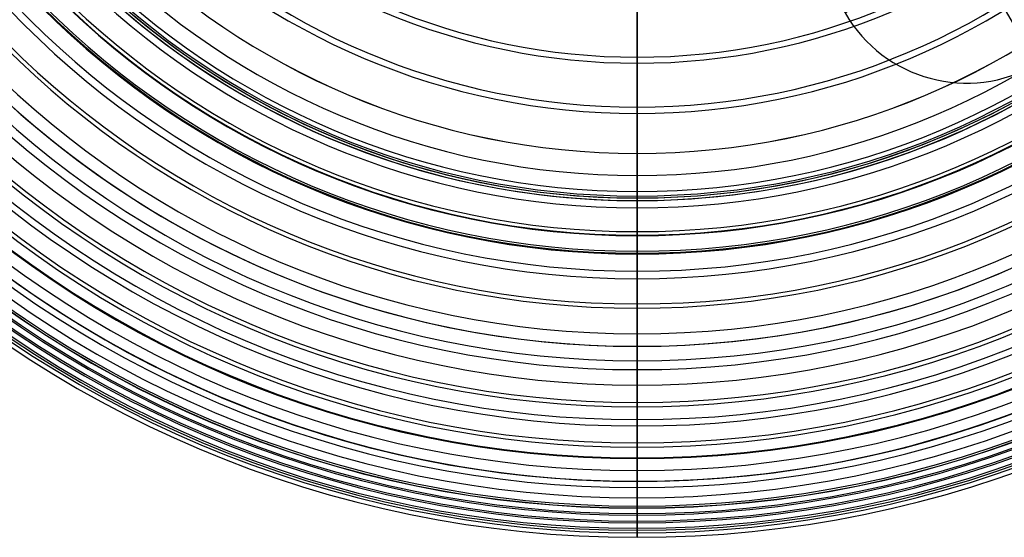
# Model space of a CAD drawing. Header units: millimetres. Extents: x 1243 to 1444, y 1160 to 1364.
# Tile 2 of 239: x 1288 to 1376, y 1162 to 1208. Entities that reach past the tile are written whole.
import ezdxf

# ---------------------------------------------------------------- set-up
doc = ezdxf.new("R2010")
doc.units = ezdxf.units.MM
doc.header["$MEASUREMENT"] = 0
doc.layers.add('Default', color=7, linetype='Continuous', true_color=0x000000)

# ---------------------------------------------------------------- blocks, each defined once
blk = doc.blocks.new('5_5')
at = {"layer": 'Default', "extrusion": (0, 1, 0)}
for centre, radius, start, end in [((-1343.266, 0, 1447.51), 57.983, 360, 180), ((-1343.266, 0, 1446.268), 57.448, 0, 180), ((-1343.266, 0, 1445.662), 62.469, 0, 180), ((-1343.266, 0, 1443.632), 61.903, 0, 180), ((-1343.266, 0, 1442.464), 66.021, 0, 180), ((-1343.266, 0, 1440.797), 66.024, 0, 180), ((-1343.266, 0, 1437.777), 69.824, 0, 180), ((-1343.266, 0, 1436.412), 73.363, 360, 180), ((-1343.266, 0, 1434.587), 73.32, 0, 180), ((-1343.266, 0, 1433.493), 77.201, 0, 180), ((-1343.266, 0, 1431.239), 76.523, 0, 180), ((-1343.266, 0, 1429.428), 79.829, 0, 180), ((-1343.266, 0, 1427.747), 79.447, 360, 180), ((-1343.266, 0, 1426.05), 83.224, 0, 180), ((-1343.266, 0, 1424.123), 82.105, 0, 180), ((-1343.266, 0, 1421.665), 85.305, 0, 180), ((-1343.266, 0, 1420.381), 84.511, 0, 180), ((-1343.266, 0, 1417.918), 88.226, 360, 180), ((-1343.266, 0, 1417.918), 88.226, 0, 180), ((-1343.266, 0, 1416.534), 86.675, 0, 180), ((-1343.266, 0, 1413.319), 89.759, 0, 180), ((-1343.266, 0, 1412.596), 88.61, 0, 180), ((-1343.266, 0, 1409.303), 92.213, 0, 180), ((-1343.266, 0, 1408.582), 90.327, 0, 180), ((-1343.266, 0, 1404.592), 93.232, 0, 180), ((-1343.266, 0, 1404.503), 91.839, 0, 180), ((-1343.266, 0, 1400.395), 95.256, 0, 131.81394), ((-1343.266, 0, 1400.395), 95.256, 5.00707, 180), ((-1343.266, 0, 1400.377), 93.158, 0, 180), ((-1343.266, 0, 1396.216), 94.294, 0, 180), ((-1343.266, 0, 1395.656), 95.818, 0, 180), ((-1343.266, 0, 1392.035), 95.259, 0, 180), ((-1343.266, 0, 1391.348), 97.463, 0, 180), ((-1343.266, 0, 1386.641), 97.636, 0, 180), ((-1343.266, 0, 1383.676), 96.726, 0, 180), ((-1343.266, 0, 1382.267), 98.955, 0, 180), ((-1343.266, 0, 1382.267), 98.955, 0, 180), ((-1343.266, 0, 1377.623), 98.805, 0, 180), ((-1343.266, 0, 1375.417), 97.654, 0, 180), ((-1343.266, 0, 1373.206), 99.85, 0, 180), ((-1343.266, 0, 1368.637), 99.435, 0, 180), ((-1343.266, 0, 1367.379), 98.14, 0, 180), ((-1343.266, 0, 1359.681), 99.626, 0, 180), ((-1343.266, 0, 1359.681), 98.28, 360, 180), ((-1343.266, 0, 1355.178), 100.253, 0, 180), ((-1343.266, 0, 1351.983), 98.14, 0, 180), ((-1343.266, 0, 1350.725), 99.435, 0, 180), ((-1343.266, 0, 1346.155), 99.85, 360, 180), ((-1343.266, 0, 1346.155), 99.85, 360, 180), ((-1343.266, 0, 1343.945), 97.654, 0, 180), ((-1343.266, 0, 1341.739), 98.805, 0, 180), ((-1343.266, 0, 1337.095), 98.955, 0, 180), ((-1343.266, 0, 1335.686), 96.726, 0, 180), ((-1343.266, 0, 1332.721), 97.636, 0, 180), ((-1343.266, 0, 1328.013), 97.463, 0, 180), ((-1343.266, 0, 1327.326), 95.259, 0, 180), ((-1343.266, 0, 1323.705), 95.818, 0, 180), ((-1343.266, 0, 1323.146), 94.294, 0, 180), ((-1343.266, 0, 1318.967), 95.256, 0, 180), ((-1343.266, 0, 1318.985), 93.158, 0, 180), ((-1343.266, 0, 1314.77), 93.232, 0, 180), ((-1343.266, 0, 1314.858), 91.839, 0, 180), ((-1343.266, 0, 1310.78), 90.327, 360, 180), ((-1343.266, 0, 1310.059), 92.213, 0, 180), ((-1343.266, 0, 1306.765), 88.61, 0, 180), ((-1343.266, 0, 1306.043), 89.759, 0, 180), ((-1343.266, 0, 1302.828), 86.675, 0, 180), ((-1343.266, 0, 1301.443), 88.226, 360, 180), ((-1343.266, 0, 1301.443), 88.226, 0, 180), ((-1343.266, 0, 1298.981), 84.511, 0, 180), ((-1343.266, 0, 1297.697), 85.305, 0, 180), ((-1343.266, 0, 1295.239), 82.105, 0, 180), ((-1343.266, 0, 1293.312), 83.224, 0, 54.79441), ((-1343.266, 0, 1293.312), 83.224, 2.93121, 180), ((-1343.266, 0, 1291.615), 79.447, 0, 180), ((-1343.266, 0, 1289.934), 79.829, 0, 180), ((-1343.266, 0, 1288.123), 76.523, 0, 180), ((-1343.266, 0, 1284.775), 73.32, 0, 180), ((-1343.266, 0, 1282.95), 73.363, 360, 180), ((-1343.266, 0, 1281.585), 69.824, 0, 180), ((-1343.266, 0, 1279.293), 70.233, 49.0928, 180), ((-1343.266, 0, 1278.565), 66.024, 0, 180), ((-1343.266, 0, 1276.897), 66.021, 0, 180), ((-1343.266, 0, 1275.73), 61.903, 360, 180), ((-1343.266, 0, 1273.699), 62.469, 0, 180), ((-1343.266, 0, 1273.699), 62.469, 360, 180), ((-1343.266, 0, 1273.093), 57.448, 0, 180), ((-1343.266, 0, 1271.852), 57.983, 0, 180)]:
    blk.add_arc(centre, radius, start, end, dxfattribs=at)
at = {"layer": 'Default', "extrusion": (-1.81988e-15, 1, 7.27954e-15)}
blk.add_arc((-1343.266, 0, 1445.662), 62.469, 0, 180, dxfattribs=at)
at = {"layer": 'Default', "extrusion": (-4.71643e-30, 1, 9.71226e-15)}
blk.add_arc((-1343.266, 0, 1440.069), 70.233, 0, 180, dxfattribs=at)
at = {"layer": 'Default', "extrusion": (-1.47261e-15, 1, 8.83563e-15)}
blk.add_arc((-1343.266, 0, 1433.493), 77.201, 360, 180, dxfattribs=at)
at = {"layer": 'Default', "extrusion": (4.96178e-30, 1, -1.09283e-14)}
blk.add_arc((-1343.266, 0, 1426.05), 83.224, 0, 180, dxfattribs=at)
at = {"layer": 'Default', "extrusion": (1.28858e-15, 1, 9.12566e-29)}
blk.add_arc((-1343.266, 0, 1417.918), 88.226, 0, 180, dxfattribs=at)
at = {"layer": 'Default', "extrusion": (2.72962e-30, 1, -9.86295e-15)}
blk.add_arc((-1343.266, 0, 1409.303), 92.213, 0, 180, dxfattribs=at)
at = {"layer": 'Default', "extrusion": (-1.66372e-12, 1, -1.19349e-14)}
blk.add_arc((-1343.266, 0, 1400.395), 95.256, 0, 180, dxfattribs=at)
at = {"layer": 'Default', "extrusion": (-4.17595e-13, 1, 2.33293e-15)}
blk.add_arc((-1343.266, 0, 1391.348), 97.463, 0, 180, dxfattribs=at)
at = {"layer": 'Default', "extrusion": (1.67516e-30, 1, 9.191e-15)}
blk.add_arc((-1343.266, 0, 1382.267), 98.955, 0, 180, dxfattribs=at)
at = {"layer": 'Default', "extrusion": (9.72268e-31, 1, 6.83146e-15)}
blk.add_arc((-1343.266, 0, 1373.206), 99.85, 0, 180, dxfattribs=at)
at = {"layer": 'Default', "extrusion": (2.59579e-43, 1, -3.76125e-28)}
blk.add_arc((-1343.266, 0, 1364.183), 100.253, 0, 180, dxfattribs=at)
at = {"layer": 'Default', "extrusion": (2.26801e-15, 1, 1.134e-14)}
blk.add_arc((-1343.266, 0, 1355.178), 100.253, 0, 180, dxfattribs=at)
at = {"layer": 'Default', "extrusion": (2.7331e-43, 1, -2.29181e-28)}
blk.add_arc((-1343.266, 0, 1346.155), 99.85, 360, 180, dxfattribs=at)
at = {"layer": 'Default', "extrusion": (1.14887e-15, 1, -2.29775e-15)}
blk.add_arc((-1343.266, 0, 1337.095), 98.955, 0, 180, dxfattribs=at)
at = {"layer": 'Default', "extrusion": (2.33293e-15, 1, 9.33173e-15)}
blk.add_arc((-1343.266, 0, 1328.013), 97.463, 0, 180, dxfattribs=at)
at = {"layer": 'Default', "extrusion": (-5.80036e-13, 1, -7.16094e-15)}
blk.add_arc((-1343.266, 0, 1318.967), 95.256, 0, 180, dxfattribs=at)
at = {"layer": 'Default', "extrusion": (2.91694e-30, 1, -4.93148e-15)}
blk.add_arc((-1343.266, 0, 1310.059), 92.213, 360, 180, dxfattribs=at)
at = {"layer": 'Default', "extrusion": (-1.28858e-15, 1, 0)}
blk.add_arc((-1343.266, 0, 1301.443), 88.226, 0, 180, dxfattribs=at)
at = {"layer": 'Default', "extrusion": (-1.92611e-12, 1, 1.36603e-14)}
blk.add_arc((-1343.266, 0, 1293.312), 83.224, 0, 180, dxfattribs=at)
at = {"layer": 'Default', "extrusion": (-4.56396e-44, 1, -2.55356e-27)}
blk.add_arc((-1343.266, 0, 1285.869), 77.201, 0, 180, dxfattribs=at)
at = {"layer": 'Default', "extrusion": (-1.48598e-12, 1, -3.23742e-15)}
blk.add_arc((-1343.266, 0, 1279.293), 70.233, 360, 180, dxfattribs=at)
at = {"layer": 'Default', "extrusion": (1.81988e-15, 1, -7.27954e-15)}
blk.add_arc((-1343.266, 0, 1273.699), 62.469, 0, 180, dxfattribs=at)
at = {"layer": 'Default'}
for points, knots in [([(1343.266, 1450.238, 49.108), (1343.266, 1449.749, 50.298), (1343.266, 1448.516, 53.122), (1343.266, 1446.353, 57.417), (1343.266, 1443.712, 61.885), (1343.266, 1440.871, 66.018), (1343.266, 1437.845, 69.829), (1343.266, 1434.648, 73.333), (1343.266, 1431.292, 76.543), (1343.266, 1427.792, 79.473), (1343.266, 1424.161, 82.135), (1343.266, 1420.413, 84.542), (1343.266, 1416.561, 86.707), (1343.266, 1412.619, 88.642), (1343.266, 1408.6, 90.358), (1343.266, 1404.52, 91.869), (1343.266, 1400.391, 93.185), (1343.266, 1396.23, 94.319), (1343.266, 1390.677, 95.599), (1343.266, 1383.746, 96.804), (1343.266, 1375.508, 97.717), (1343.266, 1367.498, 98.19), (1343.266, 1359.681, 98.323), (1343.266, 1351.863, 98.19), (1343.266, 1343.853, 97.717), (1343.266, 1335.616, 96.804), (1343.266, 1328.684, 95.599), (1343.266, 1323.132, 94.319), (1343.266, 1318.97, 93.185), (1343.266, 1314.842, 91.869), (1343.266, 1310.762, 90.358), (1343.266, 1306.743, 88.642), (1343.266, 1302.801, 86.707), (1343.266, 1298.949, 84.542), (1343.266, 1295.2, 82.135), (1343.266, 1291.569, 79.473), (1343.266, 1288.069, 76.543), (1343.266, 1284.714, 73.333), (1343.266, 1281.517, 69.829), (1343.266, 1278.49, 66.018), (1343.266, 1275.65, 61.885), (1343.266, 1273.009, 57.417), (1343.266, 1270.846, 53.122), (1343.266, 1269.613, 50.299), (1343.266, 1269.124, 49.109)], [2.203514, 2.203514, 2.203514, 2.203514, 6.063863, 11.444991, 16.622375, 21.624877, 26.479795, 31.212676, 35.846662, 40.402167, 44.896964, 49.345879, 53.760181, 58.1482, 62.515692, 66.865732, 71.198567, 75.512334, 79.803337, 88.29194, 96.603738, 104.657499, 112.357725, 120.057945, 128.111705, 136.423512, 144.912106, 149.203116, 153.516863, 157.849718, 162.199751, 166.567246, 170.955264, 175.369566, 179.818481, 184.313278, 188.868782, 193.50277, 198.235649, 203.090568, 208.093071, 213.270453, 218.651582, 222.510554, 222.510554, 222.510554, 222.510554]), ([(1343.266, 1445.662, 62.469), (1343.266, 1446.111, 60.915), (1343.266, 1447.331, 57.926), (1343.266, 1449.195, 55.293), (1343.266, 1450.237, 54.105)], [0.208469, 0.208469, 0.208469, 0.208469, 5.069811, 9.819803, 9.819803, 9.819803, 9.819803]), ([(1343.266, 1440.069, 70.233), (1343.266, 1440.714, 68.752), (1343.266, 1442.307, 65.934), (1343.266, 1444.478, 63.535), (1343.266, 1445.662, 62.469)], [0.208421, 0.208421, 0.208421, 0.208421, 5.06236, 9.850708, 9.850708, 9.850708, 9.850708]), ([(1343.266, 1433.493, 77.201), (1343.266, 1434.327, 75.827), (1343.266, 1436.281, 73.244), (1343.266, 1438.748, 71.144), (1343.266, 1440.069, 70.233)], [0.208398, 0.208398, 0.208398, 0.208398, 5.039199, 9.861294, 9.861294, 9.861294, 9.861294]), ([(1343.266, 1426.05, 83.224), (1343.266, 1427.052, 81.981), (1343.266, 1429.33, 79.681), (1343.266, 1432.053, 77.93), (1343.266, 1433.493, 77.201)], [0.208406, 0.208406, 0.208406, 0.208406, 5.006448, 9.855147, 9.855147, 9.855147, 9.855147]), ([(1343.266, 1417.918, 88.226), (1343.266, 1419.057, 87.126), (1343.266, 1421.599, 85.133), (1343.266, 1424.522, 83.756), (1343.266, 1426.05, 83.224)], [0.208442, 0.208442, 0.208442, 0.208442, 4.967942, 9.830576, 9.830576, 9.830576, 9.830576]), ([(1343.266, 1409.303, 92.213), (1343.266, 1410.545, 91.254), (1343.266, 1413.283, 89.57), (1343.266, 1416.338, 88.562), (1343.266, 1417.918, 88.226)], [0.208502, 0.208502, 0.208502, 0.208502, 4.92476, 9.782341, 9.782341, 9.782341, 9.782341]), ([(1343.266, 1400.395, 95.256), (1343.266, 1401.709, 94.428), (1343.266, 1404.579, 93.031), (1343.266, 1407.704, 92.367), (1343.266, 1409.303, 92.213)], [0.208576, 0.208576, 0.208576, 0.208576, 4.877944, 9.708285, 9.708285, 9.708285, 9.708285]), ([(1343.266, 1391.348, 97.463), (1343.266, 1392.71, 96.75), (1343.266, 1395.66, 95.611), (1343.266, 1398.804, 95.25), (1343.266, 1400.395, 95.256)], [0.208658, 0.208658, 0.208658, 0.208658, 4.830695, 9.613827, 9.613827, 9.613827, 9.613827]), ([(1343.266, 1382.267, 98.955), (1343.266, 1383.66, 98.341), (1343.266, 1386.653, 97.424), (1343.266, 1389.784, 97.323), (1343.266, 1391.348, 97.463)], [0.208739, 0.208739, 0.208739, 0.208739, 4.788716, 9.511626, 9.511626, 9.511626, 9.511626]), ([(1343.266, 1373.206, 99.85), (1343.266, 1374.623, 99.319), (1343.266, 1377.637, 98.59), (1343.266, 1380.738, 98.706), (1343.266, 1382.267, 98.955)], [0.208815, 0.208815, 0.208815, 0.208815, 4.759161, 9.4182, 9.4182, 9.4182, 9.4182]), ([(1343.266, 1364.183, 100.253), (1343.266, 1365.62, 99.79), (1343.266, 1368.647, 99.218), (1343.266, 1371.715, 99.513), (1343.266, 1373.206, 99.85)], [0.208879, 0.208879, 0.208879, 0.208879, 4.749705, 9.351017, 9.351017, 9.351017, 9.351017]), ([(1343.266, 1346.155, 99.85), (1343.266, 1347.647, 99.513), (1343.266, 1350.715, 99.218), (1343.266, 1353.742, 99.79), (1343.266, 1355.178, 100.253)], [0.208881, 0.208881, 0.208881, 0.208881, 4.810193, 9.351019, 9.351019, 9.351019, 9.351019]), ([(1343.266, 1337.095, 98.955), (1343.266, 1338.624, 98.706), (1343.266, 1341.725, 98.59), (1343.266, 1344.739, 99.319), (1343.266, 1346.155, 99.85)], [0.208817, 0.208817, 0.208817, 0.208817, 4.867857, 9.418204, 9.418204, 9.418204, 9.418204]), ([(1343.266, 1328.013, 97.463), (1343.266, 1329.577, 97.323), (1343.266, 1332.709, 97.424), (1343.266, 1335.702, 98.341), (1343.266, 1337.095, 98.955)], [0.208742, 0.208742, 0.208742, 0.208742, 4.931651, 9.511626, 9.511626, 9.511626, 9.511626]), ([(1343.266, 1318.967, 95.256), (1343.266, 1320.557, 95.25), (1343.266, 1323.702, 95.611), (1343.266, 1326.652, 96.75), (1343.266, 1328.013, 97.463)], [0.208661, 0.208661, 0.208661, 0.208661, 4.991793, 9.613833, 9.613833, 9.613833, 9.613833]), ([(1343.266, 1310.059, 92.213), (1343.266, 1311.658, 92.367), (1343.266, 1314.783, 93.031), (1343.266, 1317.653, 94.428), (1343.266, 1318.967, 95.256)], [0.208579, 0.208579, 0.208579, 0.208579, 5.038919, 9.708286, 9.708286, 9.708286, 9.708286]), ([(1343.266, 1301.443, 88.226), (1343.266, 1303.024, 88.562), (1343.266, 1306.079, 89.569), (1343.266, 1308.817, 91.254), (1343.266, 1310.059, 92.213)], [0.208504, 0.208504, 0.208504, 0.208504, 5.066085, 9.782339, 9.782339, 9.782339, 9.782339]), ([(1343.266, 1293.312, 83.224), (1343.266, 1294.84, 83.756), (1343.266, 1297.763, 85.133), (1343.266, 1300.304, 87.126), (1343.266, 1301.443, 88.226)], [0.208443, 0.208443, 0.208443, 0.208443, 5.07108, 9.83058, 9.83058, 9.83058, 9.83058]), ([(1343.266, 1285.869, 77.201), (1343.266, 1287.308, 77.93), (1343.266, 1290.032, 79.681), (1343.266, 1292.309, 81.981), (1343.266, 1293.312, 83.224)], [0.208406, 0.208406, 0.208406, 0.208406, 5.057106, 9.855145, 9.855145, 9.855145, 9.855145]), ([(1343.266, 1279.293, 70.233), (1343.266, 1280.614, 71.144), (1343.266, 1283.08, 73.244), (1343.266, 1285.034, 75.827), (1343.266, 1285.869, 77.201)], [0.208398, 0.208398, 0.208398, 0.208398, 5.030494, 9.86129, 9.86129, 9.86129, 9.86129]), ([(1343.266, 1273.699, 62.469), (1343.266, 1274.883, 63.535), (1343.266, 1277.055, 65.934), (1343.266, 1278.648, 68.752), (1343.266, 1279.293, 70.233)], [0.20842, 0.20842, 0.20842, 0.20842, 4.996768, 9.850707, 9.850707, 9.850707, 9.850707]), ([(1343.266, 1269.124, 54.105), (1343.266, 1270.167, 55.293), (1343.266, 1272.031, 57.926), (1343.266, 1273.251, 60.915), (1343.266, 1273.699, 62.469)], [0.208467, 0.208467, 0.208467, 0.208467, 4.958459, 9.819801, 9.819801, 9.819801, 9.819801])]:
    blk.add_open_spline(points, degree=3, knots=knots, dxfattribs=at)
blk.add_open_spline([(1343.266, 1355.178, 100.253), (1343.266, 1356.638, 99.846), (1343.266, 1359.681, 99.405), (1343.266, 1362.723, 99.846), (1343.266, 1364.183, 100.253)], degree=3, dxfattribs=at)
blk = doc.blocks.new('5_16')
at = {"layer": 'Default'}
for p, q in [((1273.199, 1060.412), (1273.199, 1062.412)), ((1273.199, 1062.412), (1298.199, 1062.412)), ((1285.699, 1062.412, -12.5), (1285.699, 1062.412, 12.5)), ((1285.699, 1062.412, -12.5), (1285.699, 1060.412, -12.5)), ((1285.699, 1062.412, 12.5), (1285.699, 1060.412, 12.5)), ((1298.199, 1062.412), (1298.199, 1060.412)), ((1273.199, 1060.412), (1298.199, 1060.412)), ((1285.699, 1060.412, 12.5), (1285.699, 1060.412, -12.5))]:
    blk.add_line(p, q, dxfattribs=at)
at = {"layer": 'Default', "extrusion": (0, 1, 0)}
for centre, start, end in [((-1285.699, 0, 1062.412), 180, 360), ((-1285.699, 0, 1062.412), 360, 180), ((-1285.699, 0, 1061.412), 180, 0), ((-1285.699, 0, 1061.412), 0, 180), ((-1285.699, 0, 1060.412), 180, 360), ((-1285.699, 0, 1060.412), 360, 180)]:
    blk.add_arc(centre, 12.5, start, end, dxfattribs=at)
blk = doc.blocks.new('5_24')
at = {"layer": 'Default'}
for p, q in [((1343.266, 1081.284, 6), (1343.266, 1081.284, 74.75)), ((1343.266, 1081.034, 75), (1343.266, 1079.534, 75)), ((1343.266, 1079.284, 73), (1343.266, 1079.284, 74.75)), ((1343.266, 1076.284, 70), (1343.266, 1068.284, 70)), ((1343.266, 1066.284, 68), (1343.266, 1066.284, 32))]:
    blk.add_line(p, q, dxfattribs=at)
at = {"layer": 'Default', "extrusion": (0, 1, 0)}
for centre, radius, start, end in [((-1343.266, 0, 1081.034), 75, 0, 90), ((-1343.266, 0, 1081.211), 74.927, 270, 90), ((-1343.266, 0, 1081.284), 74.75, 0, 90), ((-1343.266, 0, 1081.284), 74.75, 0, 90), ((-1343.266, 0, 1081.284), 74.75, 90, 180), ((-1343.266, 0, 1081.284), 74.75, 90, 180), ((-1343.266, 0, 1081.211), 74.927, 90, 270), ((-1343.266, 0, 1081.034), 75, 90, 180), ((-1343.266, 0, 1080.284), 75, 0, 180), ((-1343.266, 0, 1079.534), 75, 0, 90), ((-1343.266, 0, 1079.358), 74.927, 270, 90), ((-1343.266, 0, 1079.284), 74.75, 0, 90), ((-1343.266, 0, 1079.284), 74.75, 0, 90), ((-1343.266, 0, 1079.284), 73, 0, 90), ((-1343.266, 0, 1079.534), 75, 90, 180), ((-1343.266, 0, 1079.358), 74.927, 90, 270), ((-1343.266, 0, 1079.284), 74.75, 90, 180), ((-1343.266, 0, 1079.284), 73, 90, 270), ((-1343.266, 0, 1079.284), 74.75, 90, 180), ((-1343.266, 0, 1076.284), 70, 2.55665, 90), ((-1343.266, 0, 1076.284), 70, 90, 180), ((-1343.266, 0, 1072.284), 70, 3.03691, 180), ((-1343.266, 0, 1066.87), 69.414, 270, 90), ((-1343.266, 0, 1066.87), 69.414, 90, 270), ((-1343.266, 0, 1066.284), 68, 0, 90), ((-1343.266, 0, 1066.284), 68, 0, 90), ((-1343.266, 0, 1066.284), 68, 90, 180), ((-1343.266, 0, 1066.284), 68, 90, 180)]:
    blk.add_arc(centre, radius, start, end, dxfattribs=at)
at = {"layer": 'Default', "extrusion": (1, 0, 0)}
for centre, radius, start, end in [((1081.034, 74.75, 1343.266), 0.25, 360, 45), ((1081.034, 74.75, 1343.266), 0.25, 45, 90), ((1079.534, 74.75, 1343.266), 0.25, 90, 135), ((1079.534, 74.75, 1343.266), 0.25, 135, 180), ((1076.284, 73, 1343.266), 3, 315, 360), ((1076.284, 73, 1343.266), 3, 270, 315), ((1068.284, 68, 1343.266), 2, 90, 135), ((1068.284, 68, 1343.266), 2, 135, 180)]:
    blk.add_arc(centre, radius, start, end, dxfattribs=at)
at = {"layer": 'Default', "extrusion": (3.20793e-15, 1, 0)}
blk.add_arc((-1343.266, 0, 1078.406), 70.879, 270, 90, dxfattribs=at)
at = {"layer": 'Default', "extrusion": (-3.20793e-15, 1, 1.60396e-15)}
blk.add_arc((-1343.266, 0, 1078.406), 70.879, 90, 270, dxfattribs=at)
at = {"layer": 'Default', "extrusion": (1.94892e-14, 1, -1.94892e-14)}
blk.add_arc((-1343.266, 0, 1068.284), 70, 0, 90, dxfattribs=at)
at = {"layer": 'Default', "extrusion": (-1.94892e-14, 1, -1.94892e-14)}
blk.add_arc((-1343.266, 0, 1068.284), 70, 90, 180, dxfattribs=at)

msp = doc.modelspace()

# ---------------------------------------------------------------- block references
at = {"layer": 'Default', "extrusion": (0, -1, -9.4369e-16)}
for name in ['5_5', '5_24']:
    msp.add_blockref(name, (0, -1262.349, -1262.349), dxfattribs=at)
at = {"layer": 'Default', "extrusion": (0.866025, 0.5, 4.71845e-16)}
msp.add_blockref('5_16', (-919.706, -1258.477, 1796.267), dxfattribs=at)

doc.saveas('drawing.dxf')
